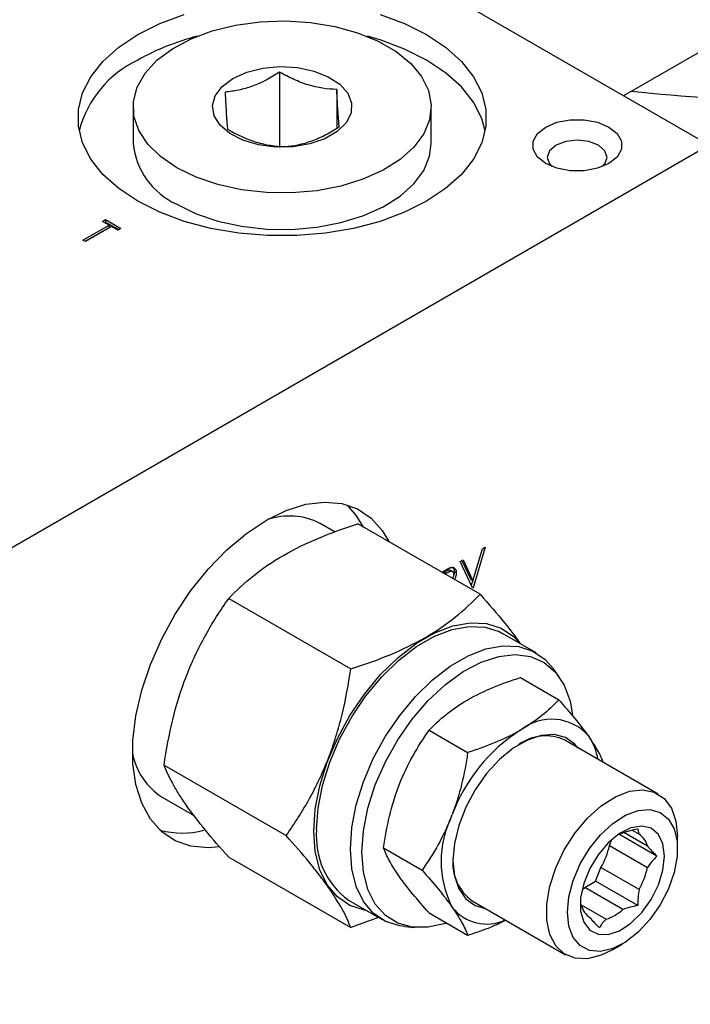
# Model space of a CAD drawing. Header units: inches. Extents: x 4 to 172, y 4 to 132.
# Tile 36 of 41: x 153.25 to 155.5, y 102.73 to 106.03. Entities that reach past the tile are written whole.
import ezdxf

# ---------------------------------------------------------------- set-up
doc = ezdxf.new("R2010")
doc.units = ezdxf.units.IN
doc.header["$LTSCALE"] = 16
doc.header["$MEASUREMENT"] = 0
doc.layers.add('TEXT', color=140, linetype='Continuous', lineweight=25)

msp = doc.modelspace()

# ---------------------------------------------------------------- linework, layer by layer
for p, q in [((155.5582, 105.6128), (153.2601, 106.9394)), ((155.5907, 105.9627), (155.2714, 105.7783)), ((154.1178, 105.858), (154.1178, 105.6049)), ((154.3094, 105.7998), (154.3094, 105.6704)), ((153.6263, 105.7413), (153.6263, 105.6189)), ((154.6263, 105.6189), (154.6263, 105.7413)), ((155.5582, 105.6128), (153.0833, 104.184)), ((153.5241, 105.3577), (153.5341, 105.3635)), ((153.5454, 105.3454), (153.5241, 105.3577)), ((153.5341, 105.3635), (153.5854, 105.3339)), ((153.5341, 105.3635), (153.5341, 105.3553)), ((153.4579, 105.295), (153.5454, 105.3454)), ((153.465, 105.2909), (153.5454, 105.3373)), ((153.5541, 105.3404), (153.4667, 105.2899)), ((153.5312, 105.3536), (153.5341, 105.3553)), ((153.5341, 105.3553), (153.5783, 105.3298)), ((153.5454, 105.3454), (153.5454, 105.3373)), ((153.5754, 105.3281), (153.5541, 105.3404)), ((153.5854, 105.3339), (153.5754, 105.3281)), ((153.4667, 105.2899), (153.4579, 105.295)), ((154.3041, 104.3156), (154.2534, 104.3449)), ((154.7899, 104.107), (154.3805, 104.3434)), ((154.7658, 104.1526), (154.7983, 104.26)), ((154.8076, 104.2654), (154.7664, 104.1291)), ((154.7983, 104.26), (154.8076, 104.2654)), ((154.7239, 104.2171), (154.7333, 104.2225)), ((154.7652, 104.1284), (154.7239, 104.2171)), ((154.7292, 104.2202), (154.7587, 104.1567)), ((154.7333, 104.2225), (154.7658, 104.1526)), ((154.6616, 104.1811), (154.6685, 104.1851)), ((154.6645, 104.1794), (154.6689, 104.182)), ((154.676, 104.1779), (154.6689, 104.182)), ((154.6716, 104.1754), (154.676, 104.1779)), ((154.6957, 104.1844), (154.6886, 104.1885)), ((154.7102, 104.1791), (154.7031, 104.1832)), ((154.7658, 104.1526), (154.7587, 104.1567)), ((154.7653, 104.1529), (154.7607, 104.1379)), ((154.7642, 104.1304), (154.7664, 104.1291)), ((154.7664, 104.1291), (154.7652, 104.1284)), ((153.947, 104.0931), (154.3564, 103.8568)), ((154.9785, 103.9107), (154.8653, 103.976)), ((155.0556, 103.8298), (155.0362, 103.8573)), ((154.9253, 103.828), (155.0547, 103.7533)), ((154.7465, 103.7521), (154.7506, 103.7544)), ((154.6191, 103.6512), (154.7485, 103.5765)), ((154.9233, 103.6501), (154.9273, 103.6524)), ((155.3877, 103.4372), (155.0744, 103.618)), ((155.1539, 103.6321), (155.1559, 103.6292)), ((153.7302, 103.5344), (154.1396, 103.298)), ((154.5179, 103.465), (154.5199, 103.4702)), ((153.7234, 103.4269), (153.8327, 103.3638)), ((154.6947, 103.3629), (154.6967, 103.3682)), ((155.3008, 103.3159), (155.3233, 103.3029)), ((155.224, 103.2643), (155.232, 103.285)), ((155.3833, 103.2291), (155.2556, 103.3028)), ((155.3516, 103.2626), (155.2722, 103.3085)), ((155.4521, 103.254), (155.4521, 103.2948)), ((154.466, 103.2567), (154.5954, 103.1819)), ((155.224, 103.2643), (155.3516, 103.1906)), ((153.947, 103.2259), (154.3564, 102.9896)), ((155.1777, 103.145), (155.1957, 103.1914)), ((155.3233, 103.1177), (155.1957, 103.1914)), ((154.5199, 103.16), (154.5179, 103.1629)), ((155.1417, 103.1242), (155.1777, 103.145)), ((155.319, 103.0634), (155.1777, 103.145)), ((155.2693, 103.0505), (155.1417, 103.1242)), ((154.3489, 103.0814), (154.462, 103.0161)), ((154.7634, 103.0794), (155.0767, 102.8985)), ((154.6967, 103.0579), (154.6947, 103.0608)), ((155.1297, 103.0657), (155.2127, 103.0178)), ((154.4494, 103.0234), (154.3564, 102.9896)), ((154.6191, 103.0388), (154.7485, 102.9641)), ((154.5372, 102.9928), (154.5706, 102.9897)), ((155.2322, 102.9139), (155.2676, 102.9344))]:
    msp.add_line(p, q)
at = {"flags": 128}
for points in [[(154.4546, 106.0517), (154.5368, 106.0212), (154.6106, 105.9842), (154.6746, 105.9416), (154.7275, 105.8941), (154.7681, 105.8428), (154.7956, 105.7887), (154.8095, 105.7328), (154.8095, 105.6764), (154.7956, 105.6205), (154.7681, 105.5664), (154.7275, 105.5151), (154.6746, 105.4676), (154.6106, 105.425), (154.5368, 105.388), (154.4546, 105.3575), (154.3657, 105.3341), (154.2719, 105.3182), (154.1751, 105.3102), (154.0774, 105.3102), (153.9807, 105.3182), (153.8869, 105.3341), (153.798, 105.3575), (153.7158, 105.388), (153.6419, 105.425), (153.5779, 105.4676), (153.5251, 105.5151), (153.4845, 105.5664), (153.4569, 105.6205), (153.443, 105.6764), (153.443, 105.7328), (153.4569, 105.7887), (153.4845, 105.8428), (153.5251, 105.8941), (153.5779, 105.9416), (153.6419, 105.9842)], [(153.6419, 105.9842), (153.7158, 106.0212), (153.798, 106.0517)], [(153.7727, 105.5372), (153.7181, 105.5747), (153.6751, 105.6169), (153.6452, 105.6627), (153.6291, 105.7108), (153.6273, 105.7597), (153.6398, 105.8081), (153.6664, 105.8546), (153.7062, 105.8979), (153.758, 105.9366), (153.8205, 105.9697), (153.8917, 105.9963), (153.9697, 106.0155), (154.0522, 106.0268), (154.1369, 106.0299), (154.2212, 106.0247), (154.3028, 106.0114), (154.3793, 105.9903), (154.4486, 105.962), (154.5085, 105.9274), (154.5575, 105.8874), (154.5941, 105.8433), (154.6172, 105.7962), (154.6262, 105.7475), (154.6208, 105.6986), (154.6011, 105.651), (154.5679, 105.606), (154.5219, 105.5648), (154.4645, 105.5288), (154.3974, 105.4988), (154.3225, 105.4759), (154.242, 105.4605), (154.1581, 105.4533), (154.0733, 105.4543), (153.99, 105.4636), (153.9107, 105.4809), (153.8376, 105.5057), (153.7727, 105.5372)], [(154.8072, 105.6617), (154.7956, 105.7029), (154.7681, 105.7571), (154.7275, 105.8084), (154.6746, 105.8558), (154.6106, 105.8985), (154.5368, 105.9354), (154.4546, 105.9659), (154.4117, 105.9783)], [(153.9608, 105.8369), (154.0072, 105.8576), (154.061, 105.8711), (154.1189, 105.8764), (154.1773, 105.8732), (154.2325, 105.8617), (154.281, 105.8427), (154.3198, 105.8173), (154.3464, 105.7871), (154.3592, 105.7541), (154.3574, 105.7202), (154.341, 105.6877), (154.3112, 105.6585), (154.2697, 105.6346), (154.2192, 105.6174), (154.1629, 105.6079), (154.1042, 105.6069), (154.047, 105.6142), (153.9947, 105.6296), (153.9507, 105.652), (153.9178, 105.68), (153.8979, 105.7119), (153.8924, 105.7456), (153.9016, 105.779), (153.9249, 105.8101), (153.9608, 105.8369)], [(155.0102, 105.674), (155.0481, 105.6899), (155.0928, 105.6983), (155.1397, 105.6983), (155.1843, 105.6899), (155.2223, 105.674), (155.2499, 105.6521), (155.2644, 105.6263), (155.2644, 105.5992), (155.2499, 105.5734), (155.2223, 105.5515), (155.1843, 105.5356), (155.1397, 105.5272), (155.0928, 105.5272), (155.0481, 105.5356), (155.0102, 105.5515), (154.9826, 105.5734), (154.9681, 105.5992), (154.9681, 105.6263), (154.9826, 105.6521), (155.0102, 105.674)], [(155.2013, 105.5414), (155.2091, 105.5501), (155.2167, 105.5723), (155.2091, 105.5945), (155.1873, 105.6134), (155.1547, 105.6259), (155.1162, 105.6304), (155.0778, 105.6259), (155.0452, 105.6134)], [(153.7727, 105.4148), (153.8376, 105.3832), (153.9107, 105.3584), (153.99, 105.3411), (154.0733, 105.3318), (154.1581, 105.3308), (154.242, 105.338), (154.3225, 105.3534), (154.3974, 105.3763), (154.4645, 105.4063), (154.5219, 105.4423), (154.5679, 105.4835), (154.6011, 105.5285), (154.6208, 105.5761), (154.6263, 105.6189)], [(155.0452, 105.6134), (155.0234, 105.5945), (155.0157, 105.5723), (155.0234, 105.5501), (155.0312, 105.5414)], [(154.0732, 104.3554), (154.1402, 104.3883), (154.2056, 104.4088), (154.2681, 104.4165), (154.3262, 104.4113), (154.3786, 104.3933), (154.4243, 104.3629), (154.4621, 104.3206), (154.4839, 104.2837)], [(154.399, 104.3327), (154.3772, 104.3696), (154.3454, 104.4064)], [(153.9145, 103.2603), (153.8784, 103.2573), (153.8203, 103.2625), (153.7678, 103.2805), (153.7222, 103.311), (153.6844, 103.3532), (153.6553, 103.4062), (153.6355, 103.4688), (153.6255, 103.5397), (153.6255, 103.6172), (153.6355, 103.6996), (153.6553, 103.7851), (153.6844, 103.8717), (153.7222, 103.9575), (153.7678, 104.0407), (153.8203, 104.1193), (153.8784, 104.1916), (153.9409, 104.256), (154.0063, 104.311), (154.0732, 104.3554)], [(154.2323, 103.3124), (154.2374, 103.3866), (154.2526, 103.4646), (154.2775, 103.5444), (154.3114, 103.6238), (154.3533, 103.7006), (154.4021, 103.7727), (154.4566, 103.8381), (154.5151, 103.8951), (154.5762, 103.9421), (154.6381, 103.9779), (154.6991, 104.0014), (154.7576, 104.0119), (154.8121, 104.0093), (154.8609, 103.9936), (154.9028, 103.9653), (154.9248, 103.9417)], [(154.2419, 103.3179), (154.2469, 103.3902), (154.2617, 103.4662), (154.2859, 103.544), (154.3189, 103.6214), (154.3597, 103.6962), (154.4073, 103.7665), (154.4604, 103.8302), (154.5174, 103.8858), (154.5769, 103.9316), (154.6373, 103.9664), (154.6968, 103.9893), (154.7538, 103.9996), (154.8069, 103.9971), (154.8545, 103.9818), (154.8653, 103.976)], [(154.355, 103.2526), (154.36, 103.3249), (154.3748, 103.4009), (154.399, 103.4787), (154.432, 103.5561), (154.4729, 103.6309), (154.5205, 103.7012), (154.5735, 103.7649), (154.6306, 103.8205), (154.6901, 103.8663), (154.7504, 103.9011), (154.8099, 103.924), (154.8669, 103.9343), (154.92, 103.9318), (154.9676, 103.9165), (155.0084, 103.8888), (155.0362, 103.8573)], [(154.3936, 103.2422), (154.3987, 103.3144), (154.4139, 103.3904), (154.4387, 103.4681), (154.4724, 103.5451), (154.514, 103.6194), (154.5624, 103.6887), (154.6162, 103.751), (154.6737, 103.8046), (154.7335, 103.8479), (154.7936, 103.8796), (154.8525, 103.899), (154.9083, 103.9053), (154.9596, 103.8984), (155.0048, 103.8786), (155.0426, 103.8463), (155.0719, 103.8026), (155.092, 103.7486), (155.1005, 103.7028)], [(155.1185, 103.5926), (155.1084, 103.6043), (155.0767, 103.6266), (155.0384, 103.6366), (154.9952, 103.6339), (154.949, 103.6185), (154.9016, 103.5912), (154.8554, 103.5532), (154.8122, 103.506), (154.7739, 103.4518), (154.7422, 103.3929), (154.7186, 103.332), (154.704, 103.2716), (154.699, 103.2144), (154.704, 103.1629), (154.7186, 103.1194), (154.7422, 103.0858), (154.7739, 103.0634), (154.8075, 103.0539)], [(155.2322, 102.9139), (155.1966, 102.8967), (155.1508, 102.885), (155.1088, 102.8864), (155.0725, 102.9011), (155.0438, 102.9282), (155.0238, 102.9665), (155.0136, 103.0142), (155.0136, 103.0691), (155.0238, 103.1286), (155.0438, 103.19), (155.0725, 103.2503), (155.1088, 103.3068), (155.1508, 103.3568), (155.1966, 103.3979), (155.2441, 103.4283), (155.291, 103.4465), (155.3352, 103.4517), (155.3746, 103.4436), (155.4073, 103.4226), (155.4318, 103.3897), (155.447, 103.3464), (155.4521, 103.2948), (155.4521, 103.2948)], [(155.083, 103.0409), (155.088, 103.0929), (155.1026, 103.1479), (155.1262, 103.2028), (155.1573, 103.2548), (155.1944, 103.3009), (155.2355, 103.3388), (155.2783, 103.3664), (155.3205, 103.3822), (155.3598, 103.3853), (155.3942, 103.3756), (155.4217, 103.3536), (155.441, 103.3205), (155.4508, 103.278), (155.4508, 103.2285), (155.441, 103.1747), (155.4217, 103.1194), (155.3942, 103.0656), (155.3598, 103.0162), (155.3205, 102.9739), (155.2783, 102.9409), (155.2355, 102.9191), (155.1944, 102.9096), (155.1573, 102.9129), (155.1262, 102.9289), (155.1026, 102.9566), (155.088, 102.9946), (155.083, 103.0409)], [(154.4083, 103.0471), (154.4021, 103.0481), (154.3533, 103.0638), (154.3114, 103.0922), (154.2775, 103.1325), (154.2526, 103.1836), (154.2374, 103.2441), (154.2323, 103.3124)], [(155.409, 103.2291), (155.4037, 103.2701), (155.3884, 103.3021), (155.3641, 103.3225), (155.3326, 103.33), (155.2963, 103.324), (155.2579, 103.3048), (155.2202, 103.274), (155.186, 103.2338), (155.1578, 103.1872), (155.1378, 103.1376), (155.1274, 103.0888), (155.1274, 103.0443), (155.1378, 103.0075), (155.1578, 102.9811), (155.186, 102.967), (155.2202, 102.9662), (155.2579, 102.979), (155.2963, 103.0042), (155.3326, 103.04), (155.3641, 103.0838), (155.3884, 103.1324), (155.4037, 103.182), (155.409, 103.2291)], [(155.2556, 103.3028), (155.2623, 103.3055), (155.2693, 103.3077)], [(154.5372, 102.9928), (154.5205, 102.995), (154.4729, 103.0103), (154.432, 103.038), (154.399, 103.0773), (154.3748, 103.1271), (154.36, 103.186), (154.355, 103.2526)], [(154.6782, 103.0047), (154.6737, 103.0033), (154.6162, 102.9904), (154.5624, 102.9906), (154.514, 103.004), (154.4724, 103.0302), (154.4387, 103.0683), (154.4139, 103.1174), (154.3987, 103.1759), (154.3936, 103.2422)], [(155.1321, 103.1163), (155.1347, 103.1184), (155.1417, 103.1242)]]:
    msp.add_lwpolyline(points, dxfattribs=at)
for centre, radius, start, end in [((154.0476, 105.1754), 0.8291, 104.4409, 119.2991), ((153.7985, 105.5685), 0.3653, 115.3802, 165.2083), ((156.0976, 113.6911), 7.9375, 264.22153, 268.04187), ((153.8772, 105.6443), 0.2522, 185.7958, 245.5244), ((154.1501, 104.1413), 0.2283, 63.1131, 108.7039), ((155.03, 103.5239), 0.1645, 41.1427, 128.6382), ((155.2365, 103.1662), 0.5764, 122.9223, 159.4885), ((155.0097, 103.4785), 0.1538, 65.1287, 126.1818), ((154.9884, 103.5199), 0.2, 9.7768, 33.1292), ((153.8442, 103.6155), 0.2239, 190.8304, 237.3633), ((155.0022, 103.2119), 0.3427, 153.8414, 206.1586), ((153.791, 103.5891), 0.2828, 254.654, 284.897), ((154.5024, 103.2933), 0.2617, 174.6162, 234.0717), ((155.2866, 103.247), 0.0668, 13.5039, 56.6975), ((154.9705, 103.3207), 0.2597, 330.1364, 347.4523), ((154.856, 103.207), 0.1576, 174.6241, 234.0637), ((155.0981, 103.247), 0.2597, 330.1364, 347.4523), ((154.8123, 103.1477), 0.1464, 217.8316, 295.1628), ((155.1954, 103.0785), 0.0668, 193.5039, 236.6975), ((155.1668, 103.1627), 0.152, 287.5917, 312.4029)]:
    msp.add_arc(centre, radius, start, end)
for points, knots in [([(154.1178, 105.858), (154.0879, 105.8388), (154.0576, 105.8224), (154.0186, 105.8082), (154.0108, 105.8057), (153.9953, 105.8013), (153.9877, 105.7994), (153.9647, 105.7946), (153.9496, 105.7926), (153.9347, 105.7913)], [0, 0, 0, 0, 0.5, 0.5, 0.625, 0.625, 0.75, 0.75, 1, 1, 1, 1]), ([(154.3094, 105.7998), (154.2781, 105.8009), (154.2464, 105.8053), (154.2056, 105.8176), (154.1975, 105.8204), (154.1813, 105.8266), (154.1732, 105.83), (154.1493, 105.8408), (154.1335, 105.8491), (154.1178, 105.858)], [0, 0, 0, 0, 0.5, 0.5, 0.625, 0.625, 0.75, 0.75, 1, 1, 1, 1]), ([(153.9347, 105.7913), (153.9361, 105.7626), (153.9375, 105.7366), (153.9393, 105.71), (153.9396, 105.705), (153.9403, 105.6957), (153.9407, 105.6914), (153.9418, 105.6793), (153.9425, 105.6725), (153.9431, 105.6664)], [0, 0, 0, 0, 0.5, 0.5, 0.625, 0.625, 0.75, 0.75, 1, 1, 1, 1]), ([(154.3179, 105.6749), (154.3165, 105.6869), (154.3151, 105.7023), (154.3133, 105.7288), (154.3129, 105.7345), (154.3122, 105.7463), (154.3118, 105.7525), (154.3108, 105.7717), (154.3101, 105.7854), (154.3094, 105.7998)], [0, 0, 0, 0, 0.5, 0.5, 0.625, 0.625, 0.75, 0.75, 1, 1, 1, 1]), ([(153.9431, 105.6664), (153.9744, 105.6486), (154.0062, 105.6336), (154.0469, 105.6212), (154.0551, 105.619), (154.0713, 105.6154), (154.0793, 105.6139), (154.1033, 105.6101), (154.1191, 105.6088), (154.1347, 105.6082)], [0, 0, 0, 0, 0.5, 0.5, 0.625, 0.625, 0.75, 0.75, 1, 1, 1, 1]), ([(154.1347, 105.6082), (154.1646, 105.6108), (154.195, 105.6165), (154.2339, 105.6306), (154.2417, 105.6338), (154.2572, 105.6407), (154.2649, 105.6444), (154.2878, 105.6563), (154.3029, 105.6653), (154.3179, 105.6749)], [0, 0, 0, 0, 0.5, 0.5, 0.625, 0.625, 0.75, 0.75, 1, 1, 1, 1]), ([(153.947, 104.0931), (153.9722, 104.1194), (153.9994, 104.1449), (154.0599, 104.1933), (154.0932, 104.2162), (154.1672, 104.259), (154.2069, 104.2782), (154.2908, 104.3131), (154.3349, 104.3288), (154.3805, 104.3434)], [0, 0, 0, 0, 0.25, 0.25, 0.5, 0.5, 0.75, 0.75, 1, 1, 1, 1]), ([(154.6685, 104.1851), (154.6698, 104.1859), (154.6723, 104.1873), (154.6759, 104.1893), (154.6791, 104.191), (154.682, 104.1926), (154.6846, 104.1938), (154.6869, 104.1949), (154.6888, 104.1957), (154.69, 104.1961), (154.6906, 104.1963)], [0, 0, 0, 0, 0.1762578, 0.3384344, 0.4848221, 0.6171576, 0.7346984, 0.8373852, 0.9263724, 1, 1, 1, 1]), ([(154.6689, 104.182), (154.6736, 104.1846), (154.6801, 104.1883), (154.6869, 104.1894), (154.6883, 104.1885), (154.6885, 104.1884)], [0, 0, 0, 0, 0.695795, 0.956732, 1, 1, 1, 1]), ([(154.676, 104.1779), (154.6768, 104.1784), (154.6785, 104.1793), (154.6809, 104.1806), (154.6831, 104.1817), (154.6851, 104.1827), (154.6869, 104.1834), (154.6885, 104.184), (154.6899, 104.1845), (154.6916, 104.1848), (154.6934, 104.185), (154.6954, 104.1846), (154.6972, 104.1838), (154.6987, 104.1826), (154.6999, 104.181), (154.7008, 104.179), (154.7013, 104.1767), (154.7014, 104.175), (154.7014, 104.1741)], [0, 0, 0, 0, 0.074899, 0.144687, 0.208845, 0.267441, 0.321053, 0.369275, 0.412261, 0.450597, 0.520722, 0.588911, 0.657378, 0.727213, 0.796243, 0.863663, 0.9312, 1, 1, 1, 1]), ([(154.6906, 104.1963), (154.6913, 104.1965), (154.6927, 104.1969), (154.6947, 104.1973), (154.6966, 104.1974), (154.6985, 104.1973), (154.7002, 104.197), (154.7018, 104.1964), (154.7034, 104.1956), (154.7048, 104.1946), (154.706, 104.1934), (154.7071, 104.192), (154.7081, 104.1904), (154.7089, 104.1885), (154.7095, 104.1865), (154.7099, 104.1842), (154.7101, 104.1818), (154.7102, 104.18), (154.7102, 104.1791)], [0, 0, 0, 0, 0.064211, 0.127052, 0.188727, 0.249109, 0.309897, 0.370266, 0.430669, 0.492745, 0.554114, 0.615726, 0.676828, 0.738464, 0.801336, 0.865197, 0.931648, 1, 1, 1, 1]), ([(154.6966, 104.1988), (154.6975, 104.1983), (154.7004, 104.1969), (154.7026, 104.1912), (154.703, 104.1857), (154.7031, 104.1832)], [0, 0, 0, 0, 0.19504, 0.638524, 1, 1, 1, 1]), ([(154.7014, 104.1741), (154.7012, 104.1714), (154.7009, 104.1669), (154.6985, 104.1622), (154.6976, 104.1604)], [0, 0, 0, 0, 0.598762, 1, 1, 1, 1]), ([(154.7031, 104.1832), (154.703, 104.1788), (154.7029, 104.1739), (154.7007, 104.1688), (154.7005, 104.1684)], [0, 0, 0, 0, 0.9109249, 1, 1, 1, 1]), ([(154.7102, 104.1791), (154.7099, 104.1747), (154.7094, 104.1673), (154.7058, 104.1596), (154.7043, 104.1565)], [0, 0, 0, 0, 0.601764, 1, 1, 1, 1]), ([(154.3564, 103.8568), (154.402, 103.8713), (154.4461, 103.887), (154.53, 103.922), (154.5697, 103.9412), (154.6437, 103.9839), (154.677, 104.0068), (154.7375, 104.0552), (154.7647, 104.0807), (154.7899, 104.107)], [0, 0, 0, 0, 0.25, 0.25, 0.5, 0.5, 0.75, 0.75, 1, 1, 1, 1]), ([(154.7899, 104.107), (154.8189, 104.0744), (154.8711, 104.0156), (154.9084, 103.9644), (154.9251, 103.9415)], [0, 0, 0, 0, 0.5542932, 1, 1, 1, 1]), ([(153.7302, 103.5344), (153.7377, 103.5859), (153.7471, 103.6367), (153.7714, 103.7363), (153.7864, 103.785), (153.814, 103.8563), (153.8241, 103.8797), (153.8455, 103.9252), (153.8568, 103.9473), (153.8927, 104.0122), (153.919, 104.0533), (153.947, 104.0931)], [0, 0, 0, 0, 0.25, 0.25, 0.5, 0.5, 0.625, 0.625, 0.75, 0.75, 1, 1, 1, 1]), ([(154.1396, 103.298), (154.1675, 103.3377), (154.1938, 103.3788), (154.2415, 103.4649), (154.2629, 103.51), (154.2905, 103.5812), (154.299, 103.6056), (154.3143, 103.6545), (154.3211, 103.6793), (154.3395, 103.7543), (154.3489, 103.8052), (154.3564, 103.8568)], [0, 0, 0, 0, 0.25, 0.25, 0.5, 0.5, 0.625, 0.625, 0.75, 0.75, 1, 1, 1, 1]), ([(154.7506, 103.7544), (154.7764, 103.7693), (154.8042, 103.7826), (154.8627, 103.8069), (154.8935, 103.8178), (154.9253, 103.828)], [0, 0, 0, 0, 0.5, 0.5, 1, 1, 1, 1]), ([(154.6191, 103.6512), (154.6367, 103.6696), (154.6556, 103.6873), (154.6977, 103.7211), (154.7208, 103.7372), (154.7465, 103.7521)], [0, 0, 0, 0, 0.5, 0.5, 1, 1, 1, 1]), ([(155.0547, 103.7533), (155.0372, 103.7349), (155.0182, 103.7171), (154.9761, 103.6834), (154.953, 103.6673), (154.9273, 103.6524)], [0, 0, 0, 0, 0.5, 0.5, 1, 1, 1, 1]), ([(155.1539, 103.6321), (155.1409, 103.6505), (155.1259, 103.67), (155.0925, 103.7105), (155.0742, 103.7316), (155.0547, 103.7533)], [0, 0, 0, 0, 0.5, 0.5, 1, 1, 1, 1]), ([(154.5199, 103.4702), (154.5329, 103.5034), (154.5479, 103.5348), (154.5813, 103.5949), (154.5997, 103.6235), (154.6191, 103.6512)], [0, 0, 0, 0, 0.5, 0.5, 1, 1, 1, 1]), ([(154.9233, 103.6501), (154.8974, 103.6352), (154.8696, 103.6219), (154.8111, 103.5976), (154.7803, 103.5866), (154.7485, 103.5765)], [0, 0, 0, 0, 0.5, 0.5, 1, 1, 1, 1]), ([(155.2042, 103.5431), (155.1994, 103.5544), (155.1887, 103.5797), (155.1676, 103.6116), (155.1559, 103.6292)], [0, 0, 0, 0, 0.446548, 1, 1, 1, 1]), ([(154.7485, 103.5765), (154.7433, 103.5406), (154.7368, 103.5051), (154.7199, 103.4356), (154.7095, 103.4015), (154.6967, 103.3682)], [0, 0, 0, 0, 0.5, 0.5, 1, 1, 1, 1]), ([(153.947, 103.2259), (153.9191, 103.257), (153.8928, 103.2872), (153.8451, 103.3452), (153.8237, 103.373), (153.796, 103.4123), (153.7875, 103.4251), (153.7723, 103.4494), (153.7655, 103.461), (153.7471, 103.4945), (153.7377, 103.5151), (153.7302, 103.5344)], [0, 0, 0, 0, 0.25, 0.25, 0.5, 0.5, 0.625, 0.625, 0.75, 0.75, 1, 1, 1, 1]), ([(154.466, 103.2567), (154.4712, 103.2926), (154.4778, 103.328), (154.4947, 103.3976), (154.5051, 103.4317), (154.5179, 103.465)], [0, 0, 0, 0, 0.5, 0.5, 1, 1, 1, 1]), ([(154.6947, 103.3629), (154.6816, 103.3298), (154.6666, 103.2984), (154.6332, 103.2383), (154.6149, 103.2096), (154.5954, 103.1819)], [0, 0, 0, 0, 0.5, 0.5, 1, 1, 1, 1]), ([(154.3564, 102.9896), (154.3489, 103.0089), (154.3395, 103.0294), (154.3151, 103.0739), (154.3001, 103.0979), (154.2725, 103.1373), (154.2625, 103.1509), (154.2411, 103.1787), (154.2297, 103.193), (154.1939, 103.2366), (154.1675, 103.2669), (154.1396, 103.298)], [0, 0, 0, 0, 0.25, 0.25, 0.5, 0.5, 0.625, 0.625, 0.75, 0.75, 1, 1, 1, 1]), ([(154.5179, 103.1629), (154.5051, 103.1811), (154.4947, 103.1979), (154.4778, 103.2289), (154.4712, 103.2432), (154.466, 103.2567)], [0, 0, 0, 0, 0.5, 0.5, 1, 1, 1, 1]), ([(154.5954, 103.1819), (154.6149, 103.1603), (154.6332, 103.1392), (154.6666, 103.0986), (154.6816, 103.0792), (154.6947, 103.0608)], [0, 0, 0, 0, 0.5, 0.5, 1, 1, 1, 1]), ([(154.6191, 103.0388), (154.5997, 103.0605), (154.5813, 103.0816), (154.5479, 103.1221), (154.5329, 103.1416), (154.5199, 103.16)], [0, 0, 0, 0, 0.5, 0.5, 1, 1, 1, 1]), ([(154.6967, 103.0579), (154.7095, 103.0397), (154.7199, 103.0229), (154.7368, 102.9919), (154.7433, 102.9776), (154.7485, 102.9641)], [0, 0, 0, 0, 0.5, 0.5, 1, 1, 1, 1]), ([(154.7485, 102.9641), (154.7799, 102.9743), (154.8251, 102.9889), (154.8639, 103.0086), (154.8757, 103.0146)], [0, 0, 0, 0, 0.694883, 1, 1, 1, 1])]:
    msp.add_open_spline(points, degree=3, knots=knots)
for points in [[(155.2693, 103.3077), (155.285, 103.3132), (155.3017, 103.3173), (155.319, 103.3206)], [(155.319, 103.3206), (155.319, 103.3157), (155.3201, 103.31), (155.3233, 103.3029)], [(155.3516, 103.2626), (155.361, 103.2519), (155.3718, 103.2406), (155.3833, 103.2291)], [(155.3833, 103.2291), (155.3718, 103.2176), (155.361, 103.205), (155.3516, 103.1906)], [(155.3233, 103.1177), (155.3201, 103.0997), (155.319, 103.0816), (155.319, 103.0634)], [(155.319, 103.0634), (155.3017, 103.06), (155.285, 103.056), (155.2693, 103.0505)], [(155.1904, 102.9891), (155.1789, 103.0007), (155.1681, 103.0119), (155.1587, 103.0227)], [(155.2127, 103.0178), (155.2033, 103.0088), (155.1962, 102.9991), (155.1904, 102.9891)]]:
    msp.add_open_spline(points, degree=3)
at = {"layer": 'TEXT'}
msp.add_circle((153.0187, 103.126), 4.3153, dxfattribs=at)

doc.saveas('drawing.dxf')
